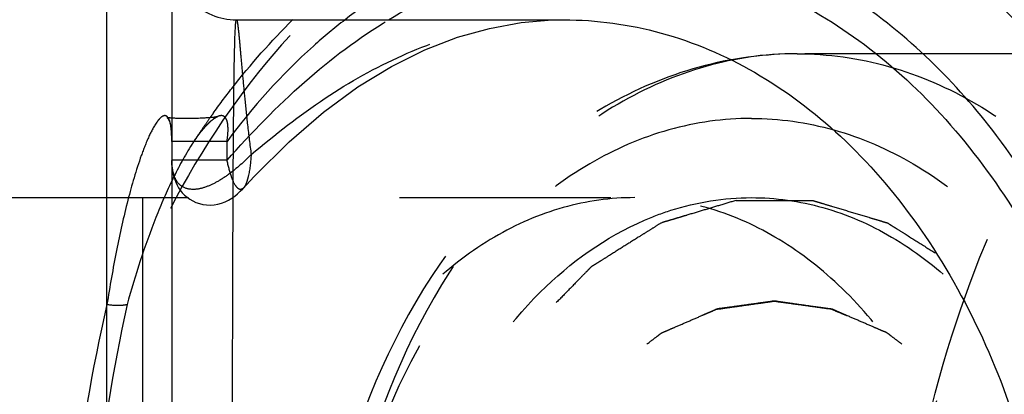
# Model space of a CAD drawing. Header units: millimetres. Extents: x 367 to 633, y 464 to 541.
# Tile 13 of 20: x 550 to 581, y 503 to 514. Entities that reach past the tile are written whole.
import ezdxf

# ---------------------------------------------------------------- set-up
doc = ezdxf.new("R2010")
doc.units = ezdxf.units.MM
doc.header["$LTSCALE"] = 65.185185
doc.linetypes.add('HIDDEN', pattern=[0.2, 0.1, -0.1])
doc.layers.add('KONST.EL_MIT_GEO', color=7, linetype='CONTINUOUS')
doc.layers.add('KURVEN', color=7, linetype='CONTINUOUS')

msp = doc.modelspace()

# ---------------------------------------------------------------- linework, layer by layer
at = {"layer": 'KONST.EL_MIT_GEO', "color": 7, "linetype": 'Continuous'}
for p, q in [((553, 466.475), (553, 519.475)), ((555, 517.475), (555, 468.475)), ((557.012, 514.475), (567.107, 514.475))]:
    msp.add_line(p, q, dxfattribs=at)
at = {"layer": 'KONST.EL_MIT_GEO', "color": 8, "linetype": 'HIDDEN'}
for p, q in [((607.139, 513.425), (574.314, 513.425)), ((554.846, 511.458), (554.845, 511.458)), ((555.126, 511.427), (555.095, 511.428)), ((555.159, 511.425), (555.126, 511.427)), ((555.192, 511.424), (555.159, 511.425)), ((555.226, 511.423), (555.192, 511.424)), ((555.26, 511.423), (555.226, 511.423)), ((555.295, 511.422), (555.26, 511.423)), ((555.348, 511.421), (555.295, 511.422)), ((555.402, 511.421), (555.348, 511.421)), ((555.457, 511.421), (555.402, 511.421)), ((555.511, 511.421), (555.457, 511.421)), ((555.566, 511.421), (555.511, 511.421)), ((555.621, 511.422), (555.566, 511.421)), ((555.676, 511.423), (555.621, 511.422)), ((555.731, 511.424), (555.676, 511.423)), ((555.767, 511.425), (555.731, 511.424)), ((555.821, 511.427), (555.767, 511.425)), ((555.874, 511.429), (555.821, 511.427)), ((555.927, 511.431), (555.874, 511.429)), ((555.977, 511.433), (555.927, 511.431)), ((556.024, 511.436), (555.977, 511.433)), ((556.055, 511.438), (556.024, 511.436)), ((556.086, 511.44), (556.055, 511.438)), ((556.116, 511.442), (556.086, 511.44)), ((556.147, 511.444), (556.116, 511.442)), ((556.178, 511.447), (556.147, 511.444)), ((556.209, 511.449), (556.178, 511.447)), ((555.962, 511.085), (555.979, 511.106)), ((555.979, 511.106), (555.996, 511.125)), ((555.996, 511.125), (556.013, 511.145)), ((555.729, 510.779), (555.747, 510.804)), ((555.747, 510.804), (555.764, 510.828)), ((555.764, 510.828), (555.782, 510.853)), ((555.782, 510.853), (555.799, 510.877)), ((555.799, 510.877), (555.817, 510.9)), ((555.817, 510.9), (555.834, 510.923)), ((555.834, 510.923), (555.851, 510.946)), ((555.851, 510.946), (555.868, 510.968)), ((555.868, 510.968), (555.885, 510.99)), ((555.885, 510.99), (555.902, 511.012)), ((555.928, 511.044), (555.945, 511.065)), ((555.945, 511.065), (555.962, 511.085)), ((556.707, 510.714), (555, 510.714)), ((555.677, 510.702), (555.694, 510.727)), ((555.694, 510.727), (555.711, 510.753)), ((555.711, 510.753), (555.729, 510.779)), ((556.707, 510.132), (556.707, 510.714)), ((556.707, 510.132), (555, 510.132)), ((557.218, 509.278), (557.215, 509.275)), ((549, 508.975), (572.899, 508.975)), ((554.094, 508.975), (554.094, 476.975))]:
    msp.add_line(p, q, dxfattribs=at)
for points in [[(557.192, 509.251), (557.55, 509.633), (558.622, 510.699), (559.689, 511.622), (560.744, 512.397), (561.782, 513.033), (562.811, 513.543), (563.821, 513.933), (564.808, 514.211), (565.786, 514.388), (566.751, 514.469), (567.106, 514.475)], [(554.845, 511.458), (554.846, 511.458), (554.848, 511.456), (554.851, 511.454), (554.855, 511.451), (554.86, 511.447), (554.865, 511.442), (554.871, 511.436), (554.878, 511.428), (554.885, 511.419), (554.892, 511.408), (554.9, 511.396), (554.907, 511.381), (554.915, 511.365), (554.922, 511.347), (554.93, 511.327), (554.937, 511.305), (554.944, 511.282), (554.95, 511.256), (554.957, 511.229), (554.962, 511.2), (554.968, 511.171), (554.973, 511.14), (554.978, 511.108), (554.982, 511.076), (554.986, 511.042), (554.989, 511.008), (554.992, 510.973), (554.994, 510.938), (554.996, 510.901), (554.997, 510.864), (554.999, 510.827), (554.999, 510.788), (555, 510.75)], [(554.883, 511.448), (554.875, 511.45), (554.868, 511.451), (554.861, 511.453), (554.856, 511.454), (554.852, 511.456), (554.848, 511.457), (554.846, 511.458), (554.846, 511.458)], [(554.994, 511.435), (554.98, 511.436), (554.968, 511.437), (554.955, 511.438), (554.943, 511.44), (554.932, 511.441), (554.921, 511.442), (554.91, 511.444), (554.9, 511.445), (554.891, 511.447), (554.888, 511.447)], [(555.095, 511.428), (555.065, 511.43), (555.05, 511.431), (555.035, 511.432), (555.021, 511.433), (555.007, 511.434), (555, 511.434)], [(556.013, 511.145), (556.029, 511.164), (556.038, 511.173), (556.046, 511.182), (556.054, 511.191), (556.062, 511.2), (556.071, 511.209), (556.079, 511.218), (556.087, 511.226), (556.095, 511.235), (556.103, 511.243), (556.111, 511.251), (556.119, 511.26), (556.127, 511.267), (556.135, 511.275), (556.143, 511.283), (556.151, 511.291), (556.159, 511.298), (556.167, 511.306), (556.174, 511.313), (556.182, 511.32), (556.19, 511.327), (556.198, 511.334), (556.205, 511.341), (556.213, 511.347), (556.22, 511.354), (556.228, 511.36), (556.235, 511.366), (556.243, 511.372), (556.25, 511.378), (556.257, 511.384), (556.264, 511.389), (556.272, 511.395), (556.279, 511.4), (556.285, 511.405), (556.292, 511.41), (556.299, 511.415), (556.306, 511.42), (556.313, 511.425), (556.32, 511.429), (556.326, 511.434), (556.333, 511.438), (556.34, 511.442), (556.346, 511.446), (556.353, 511.45), (556.36, 511.454), (556.366, 511.457), (556.372, 511.461), (556.378, 511.464), (556.384, 511.467), (556.39, 511.469), (556.395, 511.472), (556.4, 511.474), (556.405, 511.476), (556.406, 511.476)], [(556.406, 511.476), (556.41, 511.478), (556.413, 511.479), (556.409, 511.478), (556.402, 511.476), (556.391, 511.474), (556.378, 511.471), (556.363, 511.469), (556.349, 511.466), (556.335, 511.464), (556.32, 511.462), (556.305, 511.46), (556.289, 511.458), (556.273, 511.456), (556.257, 511.454), (556.241, 511.453), (556.225, 511.451), (556.209, 511.449)], [(555.902, 511.012), (555.919, 511.033), (555.928, 511.044)], [(555, 510.125), (555.001, 510.071), (555.007, 509.952), (555.019, 509.835), (555.038, 509.726), (555.063, 509.629), (555.092, 509.538), (555.127, 509.45), (555.166, 509.365), (555.211, 509.283), (555.264, 509.204), (555.324, 509.128), (555.394, 509.054), (555.472, 508.987), (555.556, 508.926), (555.649, 508.873), (555.747, 508.827), (555.852, 508.791), (555.961, 508.765), (556.073, 508.749), (556.189, 508.745), (556.307, 508.754), (556.423, 508.774), (556.537, 508.806), (556.648, 508.848), (556.752, 508.9), (556.851, 508.959), (556.944, 509.025), (557.032, 509.096), (557.114, 509.171), (557.192, 509.251)]]:
    msp.add_lwpolyline(points, dxfattribs=at)
at = {"layer": 'KONST.EL_MIT_GEO', "color": 7, "linetype": 'Continuous'}
msp.add_arc((557, 516.475), 2, 180, 270.0001, dxfattribs=at)
at = {"layer": 'KONST.EL_MIT_GEO', "color": 8, "linetype": 'HIDDEN'}
for centre, radius, start, end in [((576.313, 497.223), 24.648, 144.7261, 145.4334), ((576.137, 497.348), 24.432, 144.3883, 144.7255), ((576.578, 497.041), 24.97, 145.4337, 146.2768), ((576.86, 496.853), 25.309, 146.2767, 147.0582), ((549.556, 510.715), 5.444, 359.9874, 0.7732), ((561.078, 507.079), 6.503, 146.1468, 147.0595)]:
    msp.add_arc(centre, radius, start, end, dxfattribs=at)
for points, knots in [([(570.066, 519.475), (568.383, 519.474), (564.881, 518.783), (560.184, 515.861), (556.268, 511.36), (554.392, 507.663), (553.621, 505.665)], [0, 0, 0, 0, 0.22202, 0.458324, 0.717343, 1, 1, 1, 1]), ([(596.057, 466.475), (595.016, 466.475), (592.899, 466.728), (588.732, 468.248), (583.982, 472.068), (579.882, 478.677), (577.502, 486.718), (577.059, 495.386), (578.591, 503.814), (581.95, 511.149), (585.443, 515.033), (587.386, 516.467)], [0, 0, 0, 0, 0.050343, 0.102017, 0.212864, 0.33719, 0.472952, 0.614168, 0.753253, 0.88323, 1, 1, 1, 1]), ([(589.768, 466.473), (588.039, 467.501), (584.773, 470.288), (581.047, 475.81), (578.471, 482.474), (577.204, 489.831), (577.327, 497.408), (579.239, 506.751), (582.692, 513.211), (585.863, 516.401)], [0, 0, 0, 0, 0.108016, 0.226479, 0.35443, 0.48873, 0.624998, 0.758501, 1, 1, 1, 1]), ([(556.274, 511.574), (556.462, 511.838), (557.224, 512.858), (558.07, 513.816), (558.744, 514.482)], [0, 0, 0, 0, 0.254567, 1, 1, 1, 1]), ([(556.707, 510.132), (557.462, 510.977), (558.996, 512.577), (560.775, 513.917), (561.698, 514.476)], [0, 0, 0, 0, 0.512058, 1, 1, 1, 1]), ([(560.351, 514.476), (560.017, 514.217), (558.673, 513.096), (557.498, 511.779), (556.707, 510.714)], [0, 0, 0, 0, 0.241723, 1, 1, 1, 1]), ([(557, 514.475), (557.007, 514.475), (557.015, 514.442), (557.027, 514.396), (557.04, 514.304), (557.054, 514.185), (557.071, 514.028), (557.097, 513.755), (557.134, 513.332), (557.187, 512.732), (557.254, 512.015), (557.339, 511.193), (557.411, 510.611), (557.453, 510.306)], [0, 0, 0, 0, 0.005034, 0.017944, 0.039022, 0.068252, 0.105577, 0.150886, 0.264918, 0.409017, 0.581371, 0.779517, 1, 1, 1, 1]), ([(557.453, 510.306), (558.185, 510.926), (559.659, 512.08), (562.05, 513.432), (564.543, 514.279), (566.256, 514.475), (567.097, 514.475)], [0, 0, 0, 0, 0.268366, 0.522288, 0.764581, 1, 1, 1, 1]), ([(574.314, 513.425), (573.294, 513.425), (571.222, 513.138), (568.3, 511.89), (565.669, 509.911), (562.599, 506.364), (559.959, 500.638), (558.911, 492.975), (559.96, 485.311), (562.6, 479.585), (565.669, 476.039), (568.3, 474.06), (571.222, 472.812), (573.294, 472.525), (574.314, 472.525)], [0, 0, 0, 0, 0.054689, 0.110565, 0.168668, 0.229706, 0.36058, 0.500006, 0.639431, 0.7703, 0.831337, 0.889437, 0.945312, 1, 1, 1, 1]), ([(574.314, 513.425), (573.364, 513.425), (571.421, 513.149), (568.664, 511.944), (566.145, 510.01), (563.143, 506.475), (560.539, 500.712), (559.498, 492.975), (560.539, 485.238), (563.143, 479.475), (566.145, 475.94), (568.664, 474.006), (571.421, 472.801), (573.364, 472.525), (574.314, 472.525)], [0, 0, 0, 0, 0.051729, 0.105334, 0.162249, 0.223216, 0.356476, 0.5, 0.643524, 0.776784, 0.837751, 0.894666, 0.948271, 1, 1, 1, 1]), ([(574.314, 513.425), (575.263, 513.425), (577.206, 513.149), (579.964, 511.944), (582.482, 510.01), (585.484, 506.475), (588.088, 500.712), (589.13, 492.975), (588.088, 485.238), (585.484, 479.475), (582.482, 475.94), (579.964, 474.006), (577.206, 472.801), (575.263, 472.525), (574.314, 472.525)], [0, 0, 0, 0, 0.051729, 0.105334, 0.162249, 0.223216, 0.356476, 0.5, 0.643524, 0.776784, 0.837751, 0.894666, 0.948271, 1, 1, 1, 1]), ([(554.888, 511.447), (554.868, 511.477), (554.809, 511.527), (554.705, 511.491), (554.627, 511.422), (554.579, 511.364), (554.555, 511.332)], [0, 0, 0, 0, 0.256366, 0.466681, 0.714346, 1, 1, 1, 1]), ([(555, 510.788), (554.998, 510.912), (554.985, 511.132), (554.945, 511.364), (554.888, 511.447)], [0, 0, 0, 0, 0.55063, 1, 1, 1, 1]), ([(556.399, 511.476), (556.378, 511.466), (556.292, 511.416), (556.215, 511.351), (556.159, 511.299)], [0, 0, 0, 0, 0.233453, 1, 1, 1, 1]), ([(556.707, 510.714), (556.724, 510.831), (556.743, 511.006), (556.735, 511.233), (556.706, 511.375), (556.645, 511.477), (556.532, 511.527), (556.448, 511.499), (556.399, 511.476)], [0, 0, 0, 0, 0.344835, 0.512865, 0.65881, 0.764599, 0.844247, 1, 1, 1, 1]), ([(572.899, 511.425), (572.043, 511.425), (570.29, 511.176), (567.802, 510.089), (565.53, 508.344), (562.822, 505.155), (560.472, 499.955), (559.533, 492.975), (560.472, 485.995), (562.822, 480.795), (565.53, 477.606), (567.802, 475.861), (570.29, 474.774), (572.043, 474.525), (572.899, 474.525)], [0, 0, 0, 0, 0.05173, 0.105334, 0.162249, 0.223216, 0.356476, 0.5, 0.643524, 0.776784, 0.837751, 0.894666, 0.94827, 1, 1, 1, 1]), ([(572.899, 511.425), (573.756, 511.425), (575.509, 511.176), (577.997, 510.089), (580.269, 508.344), (582.977, 505.155), (585.327, 499.955), (586.266, 492.975), (585.327, 485.995), (582.977, 480.795), (580.269, 477.606), (577.997, 475.861), (575.509, 474.774), (573.756, 474.525), (572.899, 474.525)], [0, 0, 0, 0, 0.05173, 0.105334, 0.162249, 0.223216, 0.356476, 0.5, 0.643524, 0.776784, 0.837751, 0.894666, 0.94827, 1, 1, 1, 1]), ([(554.555, 511.332), (554.449, 511.188), (554.272, 510.836), (553.955, 510.028), (553.618, 508.851), (553.276, 507.31), (553.088, 506.226), (553, 505.665)], [0, 0, 0, 0, 0.091048, 0.198161, 0.44139, 0.711161, 1, 1, 1, 1]), ([(556.007, 511.139), (555.978, 511.106), (555.861, 510.965), (555.754, 510.817), (555.677, 510.701)], [0, 0, 0, 0, 0.240272, 1, 1, 1, 1]), ([(555.62, 510.615), (555.401, 510.277), (555.002, 509.535), (554.294, 507.896), (553.871, 506.575), (553.621, 505.665)], [0, 0, 0, 0, 0.225618, 0.470704, 1, 1, 1, 1]), ([(557.453, 510.306), (557.237, 510.083), (556.898, 509.78), (556.409, 509.459), (556.05, 509.291), (555.69, 509.204), (555.386, 509.262), (555.187, 509.416), (555.037, 509.694), (555, 509.948), (555, 510.125)], [0, 0, 0, 0, 0.274818, 0.400809, 0.517723, 0.624682, 0.725162, 0.778996, 0.843029, 1, 1, 1, 1]), ([(557.453, 510.306), (557.438, 510.093), (557.408, 509.797), (557.318, 509.455), (557.258, 509.323), (557.218, 509.278)], [0, 0, 0, 0, 0.602495, 0.830914, 1, 1, 1, 1]), ([(557.215, 509.275), (557.19, 509.248), (557.093, 509.199), (556.934, 509.376), (556.819, 509.679), (556.743, 509.962), (556.707, 510.132)], [0, 0, 0, 0, 0.098396, 0.237519, 0.536221, 1, 1, 1, 1]), ([(569.297, 508.975), (568.554, 508.975), (567.034, 508.759), (564.877, 507.816), (562.906, 506.303), (560.558, 503.537), (558.52, 499.031), (557.983, 495.036), (557.983, 492.975)], [0, 0, 0, 0, 0.103459, 0.210669, 0.324498, 0.446432, 0.712952, 1, 1, 1, 1]), ([(580.611, 492.975), (580.611, 495.036), (580.074, 499.031), (578.037, 503.537), (575.688, 506.303), (573.718, 507.816), (571.56, 508.759), (570.04, 508.975), (569.297, 508.975)], [0, 0, 0, 0, 0.287048, 0.553568, 0.675502, 0.789331, 0.896541, 1, 1, 1, 1]), ([(569.601, 508.28), (569.866, 508.394), (570.922, 508.791), (572.059, 508.975), (572.899, 508.975)], [0, 0, 0, 0, 0.255185, 1, 1, 1, 1]), ([(572.899, 508.975), (573.642, 508.975), (575.163, 508.759), (577.32, 507.816), (579.29, 506.303), (581.639, 503.537), (583.676, 499.031), (584.213, 495.036), (584.213, 492.975)], [0, 0, 0, 0, 0.103456, 0.210669, 0.324498, 0.446432, 0.712952, 1, 1, 1, 1]), ([(561.586, 492.975), (561.586, 494.657), (561.95, 497.953), (563.559, 502.465), (566.091, 506.098), (568.401, 507.763), (569.601, 508.28)], [0, 0, 0, 0, 0.277999, 0.542545, 0.783902, 1, 1, 1, 1]), ([(553, 505.665), (552.529, 503.654), (551.834, 499.437), (551.493, 492.975), (551.834, 486.513), (552.529, 482.296), (553, 480.285)], [0, 0, 0, 0, 0.242232, 0.5, 0.757768, 1, 1, 1, 1]), ([(553.621, 505.665), (553.178, 503.651), (552.527, 499.432), (552.207, 492.975), (552.527, 486.518), (553.178, 482.299), (553.621, 480.285)], [0, 0, 0, 0, 0.242044, 0.5, 0.757956, 1, 1, 1, 1]), ([(553.621, 505.665), (553.575, 505.654), (553.369, 505.623), (553.159, 505.637), (553, 505.665)], [0, 0, 0, 0, 0.225206, 1, 1, 1, 1])]:
    msp.add_open_spline(points, degree=3, knots=knots, dxfattribs=at)
at = {"layer": 'KONST.EL_MIT_GEO', "color": 7, "linetype": 'Continuous'}
for points, knots in [([(570.071, 466.475), (571.301, 466.475), (573.819, 466.832), (577.393, 468.394), (580.656, 470.901), (584.546, 475.481), (587.921, 482.949), (589.27, 492.975), (587.921, 503.001), (584.546, 510.469), (580.656, 515.049), (577.393, 517.556), (573.819, 519.118), (571.301, 519.475), (570.071, 519.475)], [0, 0, 0, 0, 0.051728, 0.105334, 0.162249, 0.223215, 0.356475, 0.5, 0.643525, 0.776785, 0.837751, 0.894666, 0.948272, 1, 1, 1, 1]), ([(580.47, 510.895), (579.225, 512.537), (577.027, 514.713), (573.54, 516.586), (570.855, 517.38), (568.109, 517.564), (564.421, 516.988), (561.853, 515.636), (560.351, 514.476)], [0, 0, 0, 0, 0.269573, 0.39464, 0.514996, 0.633101, 0.751775, 1, 1, 1, 1]), ([(561.698, 514.476), (562.595, 515.019), (564.469, 515.913), (567.489, 516.559), (570.55, 516.432), (573.536, 515.528), (576.342, 513.888), (578.879, 511.573), (581.072, 508.666), (583.498, 504.033), (585.274, 497.354), (585.322, 489.003), (583.344, 481.121), (580.633, 476.526), (578.982, 474.656)], [0, 0, 0, 0, 0.053639, 0.105359, 0.156556, 0.208807, 0.263505, 0.321596, 0.383476, 0.449029, 0.588357, 0.7325, 0.872271, 1, 1, 1, 1]), ([(557, 471.475), (556.991, 471.475), (556.985, 471.525), (556.973, 471.588), (556.965, 471.724), (556.955, 471.899), (556.948, 472.129), (556.937, 472.533), (556.926, 473.161), (556.915, 474.056), (556.906, 475.134), (556.898, 476.384), (556.892, 477.794), (556.886, 479.352), (556.88, 481.68), (556.875, 484.833), (556.872, 488.824), (556.87, 492.975), (556.872, 497.126), (556.875, 501.117), (556.88, 504.27), (556.886, 506.598), (556.892, 508.156), (556.898, 509.566), (556.906, 510.817), (556.915, 511.894), (556.926, 512.789), (556.937, 513.417), (556.948, 513.821), (556.955, 514.051), (556.965, 514.226), (556.973, 514.362), (556.985, 514.425), (556.991, 514.475), (557, 514.475)], [0, 0, 0, 0, 0.00066, 0.002459, 0.005436, 0.009591, 0.014919, 0.021411, 0.037829, 0.058699, 0.083833, 0.112992, 0.1459, 0.182242, 0.221668, 0.308221, 0.402214, 0.500001, 0.597789, 0.691781, 0.778335, 0.817761, 0.854102, 0.88701, 0.916169, 0.941302, 0.962173, 0.97859, 0.985081, 0.990409, 0.994564, 0.997541, 0.99934, 1, 1, 1, 1]), ([(567.106, 514.475), (568.117, 514.475), (570.181, 514.191), (573.113, 512.934), (575.79, 510.908), (578.978, 507.198), (581.745, 501.131), (582.851, 492.976), (581.745, 484.82), (578.978, 478.753), (575.79, 475.042), (573.114, 473.016), (570.182, 471.759), (568.118, 471.475), (567.107, 471.475)], [0, 0, 0, 0, 0.052144, 0.105937, 0.162875, 0.223767, 0.356758, 0.499997, 0.643237, 0.77623, 0.837123, 0.894062, 0.947856, 1, 1, 1, 1]), ([(560.351, 471.474), (561.239, 470.788), (563.116, 469.619), (566.212, 468.583), (569.402, 468.361), (572.564, 468.967), (575.579, 470.369), (578.348, 472.506), (580.788, 475.298), (583.568, 479.871), (585.774, 486.657), (586.265, 495.337), (584.63, 503.737), (582.078, 508.775), (580.47, 510.895)], [0, 0, 0, 0, 0.055174, 0.107736, 0.159054, 0.210758, 0.264393, 0.321119, 0.381554, 0.445773, 0.583326, 0.727467, 0.869106, 1, 1, 1, 1])]:
    msp.add_open_spline(points, degree=3, knots=knots, dxfattribs=at)
at = {"layer": 'KONST.EL_MIT_GEO', "color": 8, "linetype": 'HIDDEN'}
msp.add_open_spline([(556.159, 511.299), (556.106, 511.248), (556.055, 511.194), (556.007, 511.139)], degree=3, dxfattribs=at)
at = {"layer": 'KURVEN', "color": 8, "linetype": 'HIDDEN'}
for points, knots in [([(572.424, 508.887), (572.255, 508.837), (571.918, 508.735), (571.412, 508.583), (570.99, 508.456), (570.653, 508.355), (570.442, 508.292), (570.273, 508.239), (570.103, 508.198), (569.909, 508.061), (569.671, 507.916), (569.357, 507.717), (568.963, 507.469), (568.569, 507.221), (568.293, 507.047), (568.135, 506.949), (568.038, 506.884), (567.957, 506.841), (567.888, 506.767), (567.765, 506.643), (567.521, 506.391), (567.172, 506.033), (566.754, 505.602), (566.404, 505.245), (566.162, 504.992), (566.02, 504.852), (565.911, 504.661), (565.763, 504.439), (565.534, 504.075), (565.245, 503.623), (564.957, 503.169), (564.725, 502.808), (564.584, 502.577), (564.461, 502.404), (564.378, 502.19), (564.225, 501.822), (564.01, 501.293), (563.751, 500.66), (563.536, 500.131), (563.385, 499.762), (563.31, 499.577), (563.265, 499.472), (563.243, 499.353), (563.208, 499.21), (563.155, 498.977), (563.061, 498.572), (562.928, 497.992), (562.796, 497.412), (562.688, 496.948), (562.611, 496.599), (562.535, 496.312), (562.524, 496.067), (562.494, 495.704), (562.456, 495.158), (562.383, 494.188), (562.329, 493.46), (562.293, 492.975)], [0, 0, 0, 0, 0.03125, 0.0625, 0.09375, 0.109375, 0.125, 0.132812, 0.140625, 0.15625, 0.171875, 0.1875, 0.21875, 0.25, 0.265625, 0.273438, 0.28125, 0.285156, 0.289062, 0.296875, 0.3125, 0.34375, 0.375, 0.40625, 0.421875, 0.429688, 0.4375, 0.453125, 0.46875, 0.5, 0.53125, 0.546875, 0.5625, 0.570312, 0.578125, 0.59375, 0.625, 0.65625, 0.6875, 0.703125, 0.710938, 0.714844, 0.71875, 0.726562, 0.734375, 0.75, 0.78125, 0.8125, 0.828125, 0.84375, 0.859375, 0.867188, 0.875, 0.90625, 0.9375, 1, 1, 1, 1]), ([(572.424, 508.887), (572.621, 508.887), (573.015, 508.887), (573.508, 508.887), (573.902, 508.887), (574.198, 508.888), (574.444, 508.887), (574.617, 508.888), (574.715, 508.886), (574.79, 508.894), (574.861, 508.864), (574.958, 508.838), (575.127, 508.785), (575.464, 508.685), (575.946, 508.539), (576.428, 508.395), (576.765, 508.293), (576.934, 508.244), (577.03, 508.212), (577.104, 508.198), (577.17, 508.148), (577.26, 508.094), (577.418, 507.993), (577.733, 507.796), (578.183, 507.511), (578.633, 507.229), (578.948, 507.029), (579.106, 506.931), (579.195, 506.872), (579.266, 506.837), (579.323, 506.769), (579.403, 506.689), (579.542, 506.544), (579.822, 506.258), (580.22, 505.848), (580.619, 505.439), (580.898, 505.152), (581.038, 505.009), (581.116, 504.926), (581.18, 504.87), (581.226, 504.786), (581.293, 504.685), (581.407, 504.502), (581.639, 504.141), (581.968, 503.623), (582.297, 503.104), (582.53, 502.743), (582.659, 502.533), (582.767, 502.387), (582.832, 502.197), (582.933, 501.958), (583.104, 501.534), (583.351, 500.932), (583.596, 500.327), (583.771, 499.906), (583.866, 499.662), (583.95, 499.488), (583.986, 499.283), (584.05, 499.02), (584.154, 498.554), (584.308, 497.892), (584.459, 497.229), (584.568, 496.766), (584.625, 496.5), (584.682, 496.304), (584.686, 496.093), (584.71, 495.817), (584.744, 495.331), (584.797, 494.638), (584.858, 493.807), (584.9, 493.252), (584.92, 492.975)], [0, 0, 0, 0, 0.03125, 0.0625, 0.078125, 0.09375, 0.109375, 0.117188, 0.121094, 0.125, 0.128906, 0.132812, 0.140625, 0.15625, 0.1875, 0.21875, 0.234375, 0.242188, 0.246094, 0.25, 0.253906, 0.257812, 0.265625, 0.28125, 0.3125, 0.34375, 0.359375, 0.367188, 0.371094, 0.375, 0.378906, 0.382812, 0.390625, 0.40625, 0.4375, 0.46875, 0.484375, 0.492188, 0.496094, 0.5, 0.503906, 0.507812, 0.515625, 0.53125, 0.5625, 0.59375, 0.609375, 0.617188, 0.625, 0.632812, 0.640625, 0.65625, 0.6875, 0.71875, 0.734375, 0.742188, 0.75, 0.757812, 0.765625, 0.78125, 0.8125, 0.84375, 0.859375, 0.867188, 0.875, 0.882812, 0.890625, 0.90625, 0.9375, 0.96875, 1, 1, 1, 1]), ([(564.556, 492.975), (564.584, 493.389), (564.627, 494.011), (564.678, 494.736), (564.702, 495.099), (564.719, 495.305), (564.722, 495.463), (564.762, 495.61), (564.802, 495.81), (564.878, 496.159), (564.983, 496.657), (565.09, 497.155), (565.163, 497.504), (565.208, 497.702), (565.233, 497.856), (565.292, 497.99), (565.359, 498.175), (565.481, 498.496), (565.653, 498.956), (565.827, 499.415), (565.946, 499.737), (566.017, 499.919), (566.062, 500.063), (566.14, 500.18), (566.233, 500.346), (566.401, 500.632), (566.637, 501.043), (566.875, 501.451), (567.04, 501.74), (567.136, 501.901), (567.203, 502.033), (567.293, 502.123), (567.405, 502.258), (567.605, 502.488), (567.889, 502.819), (568.174, 503.148), (568.372, 503.381), (568.487, 503.511), (568.568, 503.619), (568.67, 503.683), (568.798, 503.785), (569.026, 503.955), (569.35, 504.202), (569.675, 504.447), (569.901, 504.621), (570.032, 504.716), (570.126, 504.8), (570.235, 504.836), (570.374, 504.9), (570.621, 505.004), (570.973, 505.158), (571.325, 505.308), (571.571, 505.417), (571.713, 505.475), (571.816, 505.531), (571.93, 505.536), (572.078, 505.561), (572.34, 505.595), (572.712, 505.649), (573.085, 505.7), (573.346, 505.74), (573.495, 505.757), (573.607, 505.784), (573.716, 505.757), (573.863, 505.741), (574.119, 505.703), (574.486, 505.654), (574.852, 505.601), (575.108, 505.568), (575.254, 505.544), (575.366, 505.54), (575.47, 505.484), (575.611, 505.427), (575.858, 505.32), (576.21, 505.171), (576.562, 505.019), (576.809, 504.916), (576.949, 504.852), (577.058, 504.817), (577.153, 504.734), (577.283, 504.639), (577.51, 504.466), (577.836, 504.223), (578.16, 503.978), (578.388, 503.809), (578.517, 503.708), (578.618, 503.644), (578.701, 503.534), (578.819, 503.403), (579.021, 503.166), (579.311, 502.832), (579.6, 502.495), (579.804, 502.262), (579.918, 502.125), (580.011, 502.032), (580.075, 501.904), (580.171, 501.745), (580.333, 501.462), (580.568, 501.061), (580.8, 500.658), (580.965, 500.378), (581.056, 500.215), (581.133, 500.1), (581.179, 499.957), (581.25, 499.775), (581.371, 499.453), (581.546, 498.995), (581.718, 498.536), (581.842, 498.216), (581.909, 498.031), (581.968, 497.897), (581.993, 497.744), (582.039, 497.546), (582.113, 497.197), (582.221, 496.7), (582.328, 496.202), (582.405, 495.854), (582.445, 495.654), (582.485, 495.508), (582.489, 495.346), (582.506, 495.136), (582.53, 494.767), (582.569, 494.24), (582.613, 493.607), (582.643, 493.186), (582.658, 492.975)], [0, 0, 0, 0, 0.03125, 0.046875, 0.054688, 0.058594, 0.0625, 0.066406, 0.070312, 0.078125, 0.09375, 0.109375, 0.117188, 0.121094, 0.125, 0.128906, 0.132812, 0.140625, 0.15625, 0.171875, 0.179688, 0.183594, 0.1875, 0.191406, 0.195312, 0.203125, 0.21875, 0.234375, 0.242188, 0.246094, 0.25, 0.253906, 0.257812, 0.265625, 0.28125, 0.296875, 0.304688, 0.308594, 0.3125, 0.316406, 0.320312, 0.328125, 0.34375, 0.359375, 0.367188, 0.371094, 0.375, 0.378906, 0.382812, 0.390625, 0.40625, 0.421875, 0.429688, 0.433594, 0.4375, 0.441406, 0.445312, 0.453125, 0.46875, 0.484375, 0.492188, 0.496094, 0.5, 0.503906, 0.507812, 0.515625, 0.53125, 0.546875, 0.554688, 0.558594, 0.5625, 0.566406, 0.570312, 0.578125, 0.59375, 0.609375, 0.617188, 0.621094, 0.625, 0.628906, 0.632812, 0.640625, 0.65625, 0.671875, 0.679688, 0.683594, 0.6875, 0.691406, 0.695312, 0.703125, 0.71875, 0.734375, 0.742188, 0.746094, 0.75, 0.753906, 0.757812, 0.765625, 0.78125, 0.796875, 0.804688, 0.808594, 0.8125, 0.816406, 0.820312, 0.828125, 0.84375, 0.859375, 0.867188, 0.871094, 0.875, 0.878906, 0.882812, 0.890625, 0.90625, 0.921875, 0.929688, 0.933594, 0.9375, 0.941406, 0.945312, 0.953125, 0.96875, 0.984375, 1, 1, 1, 1]), ([(582.658, 492.975), (582.629, 493.389), (582.586, 494.011), (582.535, 494.736), (582.511, 495.099), (582.494, 495.305), (582.491, 495.463), (582.452, 495.61), (582.412, 495.81), (582.336, 496.159), (582.23, 496.657), (582.123, 497.155), (582.05, 497.504), (582.005, 497.702), (581.98, 497.856), (581.921, 497.99), (581.855, 498.175), (581.732, 498.496), (581.56, 498.956), (581.387, 499.415), (581.267, 499.737), (581.196, 499.919), (581.151, 500.063), (581.073, 500.18), (580.98, 500.346), (580.813, 500.632), (580.576, 501.043), (580.338, 501.451), (580.173, 501.74), (580.077, 501.901), (580.011, 502.033), (579.92, 502.123), (579.808, 502.258), (579.608, 502.488), (579.324, 502.819), (579.039, 503.148), (578.841, 503.381), (578.726, 503.511), (578.645, 503.619), (578.543, 503.683), (578.415, 503.785), (578.187, 503.955), (577.863, 504.202), (577.539, 504.447), (577.312, 504.621), (577.182, 504.716), (577.087, 504.8), (576.979, 504.836), (576.839, 504.9), (576.592, 505.004), (576.24, 505.158), (575.888, 505.308), (575.642, 505.417), (575.501, 505.475), (575.397, 505.531), (575.283, 505.536), (575.135, 505.561), (574.874, 505.595), (574.501, 505.649), (574.128, 505.7), (573.867, 505.74), (573.719, 505.757), (573.606, 505.784), (573.497, 505.757), (573.35, 505.741), (573.094, 505.703), (572.728, 505.654), (572.361, 505.601), (572.105, 505.568), (571.959, 505.544), (571.847, 505.54), (571.743, 505.484), (571.602, 505.427), (571.356, 505.32), (571.003, 505.171), (570.651, 505.019), (570.404, 504.916), (570.264, 504.852), (570.155, 504.817), (570.061, 504.734), (569.93, 504.639), (569.703, 504.466), (569.378, 504.223), (569.053, 503.978), (568.825, 503.809), (568.696, 503.708), (568.595, 503.644), (568.512, 503.534), (568.395, 503.403), (568.192, 503.166), (567.902, 502.832), (567.613, 502.495), (567.409, 502.262), (567.295, 502.125), (567.202, 502.032), (567.138, 501.904), (567.042, 501.745), (566.88, 501.462), (566.646, 501.061), (566.413, 500.658), (566.248, 500.378), (566.157, 500.215), (566.08, 500.1), (566.035, 499.957), (565.963, 499.775), (565.843, 499.453), (565.668, 498.995), (565.495, 498.536), (565.372, 498.216), (565.304, 498.031), (565.245, 497.897), (565.22, 497.744), (565.174, 497.546), (565.101, 497.197), (564.992, 496.7), (564.886, 496.202), (564.809, 495.854), (564.768, 495.654), (564.728, 495.508), (564.725, 495.346), (564.707, 495.136), (564.683, 494.767), (564.645, 494.24), (564.6, 493.607), (564.571, 493.186), (564.556, 492.975)], [0, 0, 0, 0, 0.03125, 0.046875, 0.054688, 0.058594, 0.0625, 0.066406, 0.070312, 0.078125, 0.09375, 0.109375, 0.117188, 0.121094, 0.125, 0.128906, 0.132812, 0.140625, 0.15625, 0.171875, 0.179688, 0.183594, 0.1875, 0.191406, 0.195312, 0.203125, 0.21875, 0.234375, 0.242188, 0.246094, 0.25, 0.253906, 0.257812, 0.265625, 0.28125, 0.296875, 0.304688, 0.308594, 0.3125, 0.316406, 0.320312, 0.328125, 0.34375, 0.359375, 0.367188, 0.371094, 0.375, 0.378906, 0.382812, 0.390625, 0.40625, 0.421875, 0.429688, 0.433594, 0.4375, 0.441406, 0.445312, 0.453125, 0.46875, 0.484375, 0.492188, 0.496094, 0.5, 0.503906, 0.507812, 0.515625, 0.53125, 0.546875, 0.554688, 0.558594, 0.5625, 0.566406, 0.570312, 0.578125, 0.59375, 0.609375, 0.617188, 0.621094, 0.625, 0.628906, 0.632812, 0.640625, 0.65625, 0.671875, 0.679688, 0.683594, 0.6875, 0.691406, 0.695312, 0.703125, 0.71875, 0.734375, 0.742188, 0.746094, 0.75, 0.753906, 0.757812, 0.765625, 0.78125, 0.796875, 0.804688, 0.808594, 0.8125, 0.816406, 0.820312, 0.828125, 0.84375, 0.859375, 0.867188, 0.871094, 0.875, 0.878906, 0.882812, 0.890625, 0.90625, 0.921875, 0.929688, 0.933594, 0.9375, 0.941406, 0.945312, 0.953125, 0.96875, 0.984375, 1, 1, 1, 1])]:
    msp.add_open_spline(points, degree=3, knots=knots, dxfattribs=at)

doc.saveas('drawing.dxf')
